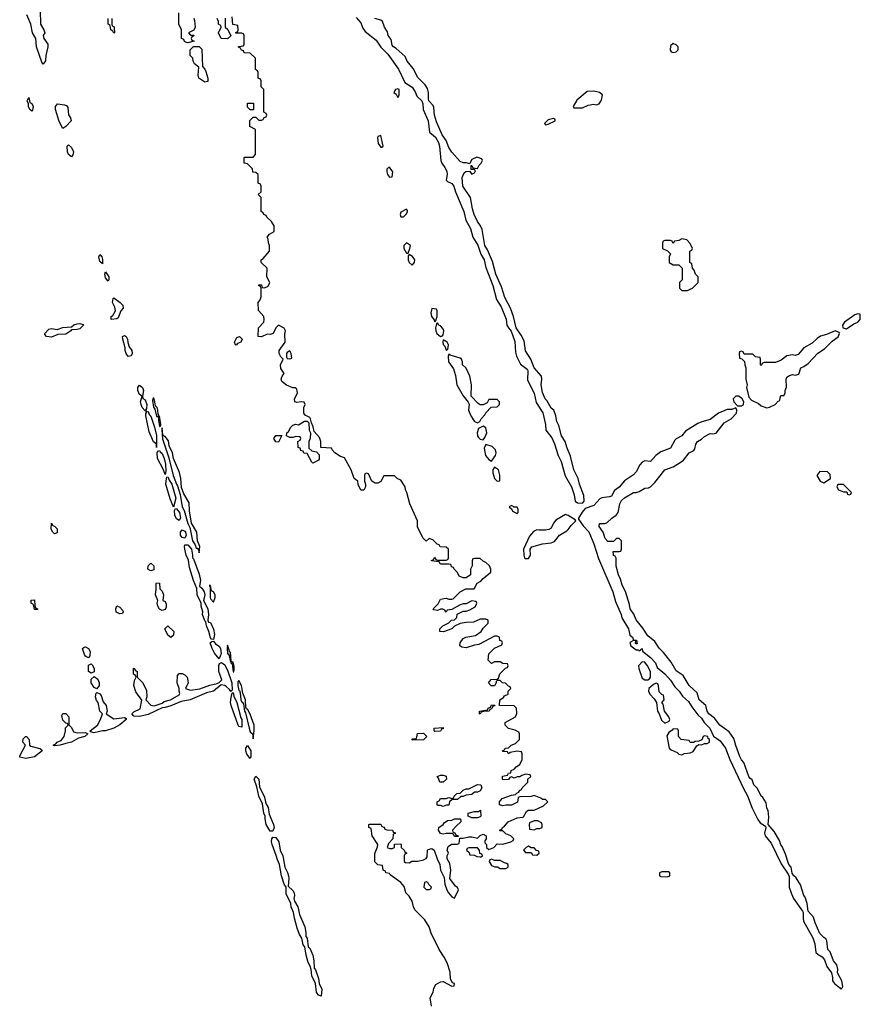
# Model space of a CAD drawing. Header units: inches. Extents: x 2769379 to 2883802, y 684208 to 828654.
# Tile 102 of 256: x 2842646 to 2848568, y 741384 to 748322. Entities that reach past the tile are written whole.
import ezdxf

# ---------------------------------------------------------------- set-up
doc = ezdxf.new("R2010")
doc.units = ezdxf.units.IN
doc.header["$MEASUREMENT"] = 0
doc.layers.add('C8744', color=7, linetype='Continuous')

msp = doc.modelspace()

# ---------------------------------------------------------------- linework, layer by layer
at = {"layer": 'C8744', "color": 2, "elevation": 2}
for points in [[(2842788.8, 748388.8), (2842793, 748290), (2842816.3, 748250), (2842821.6, 748230), (2842810.6, 748210), (2842816.3, 748190), (2842843.1, 748150), (2842843.1, 748130), (2842828.7, 748070), (2842828.5, 748031.5), (2842810, 748009.4), (2842802.2, 748022.2), (2842763.7, 748130), (2842759.1, 748190), (2842735.5, 748230), (2842725.1, 748290), (2842695.9, 748355.9)], [(2843872, 748332), (2843876.9, 748316.9), (2843882, 748270), (2843872.7, 748247.3), (2843834, 748230), (2843850, 748214), (2843872.7, 748212.7), (2843870, 748206), (2843858, 748202), (2843854, 748190), (2843858, 748178), (2843874, 748170), (2843830, 748158), (2843820.4, 748160.4), (2843807.3, 748167.3), (2843802, 748182), (2843786, 748190), (2843786, 748250), (2843766, 748290), (2843766, 748370)], [(2844092.7, 748332.7), (2844094, 748270), (2844112.7, 748252.7), (2844132.7, 748207.3), (2844110, 748186), (2844066, 748190), (2844046, 748230), (2844066, 748270), (2844062, 748282), (2844046, 748290), (2844046, 748310), (2844038, 748330)], [(2845546, 741370), (2845538, 741430), (2845558, 741470), (2845563.1, 741496.9), (2845576.4, 741523.6), (2845610, 741542), (2845630, 741544.7), (2845690, 741512), (2845706, 741514), (2845708, 741530), (2845696, 741536), (2845681.6, 741561.6), (2845678, 741610), (2845656.2, 741676.2), (2845636.2, 741716.2), (2845600.7, 741770), (2845544.6, 741884.6), (2845531, 741931), (2845498.9, 741978.9), (2845429.5, 742050), (2845419.6, 742070), (2845409.6, 742110), (2845390, 742145.2), (2845366, 742170), (2845353.3, 742213.3), (2845330, 742242.7), (2845256.4, 742296.4), (2845250, 742306), (2845226, 742310), (2845222, 742322), (2845206, 742330), (2845202, 742362), (2845170, 742366), (2845148.4, 742388.4), (2845147.3, 742447.3), (2845167.3, 742492.7), (2845168, 742510), (2845128, 742570), (2845122, 742622), (2845106, 742630), (2845106, 742650), (2845110, 742654), (2845190, 742654), (2845198, 742638), (2845212.7, 742632.7), (2845218, 742618), (2845232.7, 742612.7), (2845272, 742612), (2845278, 742598), (2845290, 742594), (2845291.6, 742588.4), (2845278, 742582), (2845274, 742550), (2845243.6, 742516.4), (2845234, 742490), (2845250, 742482), (2845270, 742482), (2845286, 742490), (2845287.3, 742512.7), (2845330, 742514), (2845334, 742510), (2845334, 742490), (2845354, 742470), (2845358, 742458), (2845374, 742450), (2845358, 742442), (2845354, 742430), (2845354, 742390), (2845363.6, 742383.6), (2845390, 742382), (2845408, 742392), (2845450, 742392), (2845490, 742402), (2845508.4, 742411.6), (2845516.4, 742423.6), (2845518, 742470), (2845524, 742476), (2845550, 742481), (2845564.7, 742470), (2845586, 742410), (2845606, 742370), (2845611, 742330), (2845636.9, 742276.9), (2845641, 742230), (2845656, 742190), (2845666, 742170), (2845690, 742142), (2845710, 742132), (2845738, 742190), (2845730, 742206), (2845716.4, 742216.4), (2845675.3, 742270), (2845684, 742330), (2845676.4, 742376.4), (2845658, 742410), (2845658, 742430), (2845666, 742450), (2845658, 742470), (2845664, 742496), (2845688.4, 742511.6), (2845727.3, 742512.7), (2845742, 742518), (2845746, 742554), (2845770, 742554), (2845810, 742564.7), (2845830, 742564.7), (2845870, 742554), (2845890, 742574), (2845910, 742582), (2845931.6, 742571.6), (2845932, 742550), (2845923.6, 742536.4), (2845922, 742522), (2845934, 742510), (2845934, 742490), (2845950, 742474), (2845986, 742490), (2846010, 742514), (2846050, 742512), (2846106, 742530), (2846122, 742538), (2846126, 742550), (2846106, 742570), (2846070, 742586), (2846050, 742606), (2846030, 742606), (2846026, 742610), (2846042, 742618), (2846046, 742630), (2846060.4, 742639.6), (2846086, 742670), (2846150, 742698), (2846190, 742702), (2846195.3, 742704.7), (2846216.4, 742743.6), (2846228.4, 742751.6), (2846270, 742752), (2846336.4, 742783.6), (2846366, 742810), (2846350, 742826), (2846330, 742826), (2846316.4, 742836.4), (2846270, 742855.3), (2846250, 742848), (2846170, 742846), (2846158, 742842), (2846152.7, 742807.3), (2846111.6, 742788.4), (2846070, 742788), (2846050, 742782), (2846026, 742790), (2846026, 742810), (2846044.7, 742835.3), (2846110, 742858), (2846138, 742862), (2846150, 742874), (2846162, 742878), (2846166, 742890), (2846182, 742898), (2846186, 742910), (2846226, 742950), (2846226, 742970), (2846246, 742990), (2846242, 743002), (2846210, 743006), (2846183.6, 742996.4), (2846170, 742986), (2846150, 742986), (2846130, 742978), (2846110, 742986), (2846098, 742982), (2846090, 742968), (2846050, 742966), (2846046, 742970), (2846047.3, 742992.7), (2846082, 742998), (2846088.4, 743011.6), (2846106, 743014), (2846108.9, 743031.1), (2846130, 743042), (2846143.1, 743056.9), (2846170, 743074), (2846186, 743110), (2846186, 743150), (2846182, 743162), (2846150, 743168), (2846102, 743158), (2846090, 743148), (2846082, 743162), (2846050, 743166), (2846046, 743170), (2846062, 743178), (2846066, 743190), (2846090, 743192), (2846109.1, 743210.9), (2846139, 743221), (2846166, 743250), (2846166, 743290), (2846162, 743302), (2846136.4, 743316.4), (2846088.4, 743328.4), (2846066, 743350), (2846066, 743370), (2846138, 743410), (2846147.3, 743432.7), (2846146, 743470), (2846130, 743486), (2846026, 743490), (2846028, 743530), (2846054.6, 743545.4), (2846062, 743558), (2846086, 743570), (2846086, 743590), (2846106, 743610), (2846102, 743622), (2846090, 743626), (2846067.3, 743647.3), (2846046, 743650), (2846030, 743666), (2846010, 743666), (2846002, 743658), (2846002, 743650), (2845990, 743628.7), (2845968.4, 743628.4), (2845948.7, 743648.7), (2845968.4, 743671.6), (2846010, 743674), (2846018, 743682), (2846027.3, 743712.7), (2846067.3, 743752.7), (2846082, 743758), (2846086, 743770), (2846082, 743782), (2846050, 743786), (2846030, 743798), (2845990, 743798), (2845970, 743786), (2845946, 743810), (2845950, 743854), (2845990, 743894), (2846042, 743918), (2846046, 743930), (2846042, 743942), (2846027.3, 743947.3), (2846026, 743970), (2846010, 743978), (2845990, 743978), (2845879.6, 743920.4), (2845850, 743915.3), (2845790, 743895.3), (2845760.4, 743900.4), (2845746, 743910), (2845748.4, 743931.6), (2845770, 743962), (2845788.9, 743971.1), (2845857.2, 743982.8), (2845898, 744010), (2845910, 744034), (2845946, 744070), (2845946, 744090), (2845930, 744098), (2845890, 744098), (2845843.6, 744076.4), (2845790, 744075.3), (2845750, 744068), (2845710, 744048), (2845690, 744028.7), (2845630.9, 744009.1), (2845606, 744010), (2845606, 744030), (2845626, 744050), (2845670, 744072), (2845688.7, 744091.3), (2845710, 744094), (2845726, 744110), (2845727.3, 744132.7), (2845770, 744154), (2845790, 744154), (2845816.4, 744163.6), (2845855.3, 744184.7), (2845866, 744210), (2845862, 744222), (2845830, 744226), (2845790, 744206), (2845770, 744206), (2845743.6, 744196.4), (2845690, 744166), (2845658, 744162), (2845650, 744148), (2845642, 744162), (2845627.3, 744167.3), (2845610, 744168), (2845590, 744159), (2845564, 744164), (2845558, 744170), (2845594, 744206), (2845610, 744238), (2845650, 744246), (2845670, 744238), (2845690, 744238), (2845699, 744241), (2845748, 744290), (2845789.3, 744310.7), (2845848, 744312), (2845869.3, 744350.7), (2845895.5, 744364.5), (2845910, 744384.7), (2845966, 744430), (2845966, 744450), (2845954.6, 744474.6), (2845930, 744498), (2845910, 744506), (2845890, 744526), (2845850, 744526), (2845838, 744522), (2845834, 744510), (2845832.7, 744472.7), (2845822, 744450), (2845822, 744410), (2845790, 744388.7), (2845770, 744388), (2845742, 744402), (2845730, 744426), (2845706, 744450), (2845702, 744462), (2845687.3, 744467.3), (2845682, 744482), (2845670, 744486), (2845610, 744486), (2845602, 744502), (2845548, 744508), (2845548, 744512), (2845562, 744518), (2845570, 744534), (2845578, 744518), (2845590, 744514), (2845650, 744514), (2845662, 744518), (2845666, 744530), (2845666, 744590), (2845650, 744606), (2845607.3, 744607.3), (2845602, 744622), (2845587.3, 744627.3), (2845556.4, 744656.4), (2845530, 744666), (2845510, 744648), (2845486, 744670), (2845448.9, 744748.9), (2845448.7, 744790), (2845394, 744910), (2845374, 744990), (2845364, 745010), (2845362, 745030), (2845330, 745078), (2845306, 745090), (2845287.3, 745107.3), (2845210, 745108), (2845191.1, 745068.9), (2845170, 745055.3), (2845150, 745055.3), (2845126, 745070), (2845102, 745122), (2845090, 745126), (2845078, 745122), (2845074, 745110), (2845074, 745070), (2845082, 745050), (2845082, 745030), (2845070, 745008), (2845050, 745008), (2845030, 745046), (2845028, 745070), (2845002, 745090), (2844982, 745150), (2844934.6, 745234.6), (2844904.7, 745244.7), (2844866, 745270), (2844846, 745290), (2844842, 745302), (2844768.4, 745308.4), (2844768, 745350), (2844759, 745379), (2844720.4, 745420.4), (2844714, 745454), (2844700.4, 745480.4), (2844695.3, 745510), (2844690, 745518), (2844656.4, 745536.4), (2844648, 745550), (2844648.4, 745588.4), (2844658, 745610), (2844650, 745626), (2844630, 745628.7), (2844595.3, 745624.7), (2844585.2, 745630), (2844582.7, 745650), (2844602, 745690), (2844599, 745719), (2844588.9, 745728.9), (2844571.1, 745728.9), (2844526, 745746), (2844493.6, 745773.6), (2844488.7, 745790), (2844494, 745810), (2844508.7, 745830), (2844485.2, 745865.2), (2844484, 745890), (2844502, 745930), (2844486, 745946), (2844474, 745970), (2844473.2, 745990), (2844515.3, 746050), (2844514.6, 746105.4), (2844519, 746130), (2844509.3, 746149.3), (2844470, 746168.7), (2844451.3, 746150), (2844431.3, 746110), (2844410, 746103.7), (2844390, 746105.2), (2844350, 746086.6), (2844326, 746090), (2844328.4, 746151.6), (2844366, 746190), (2844368, 746210), (2844366, 746230), (2844327.3, 746272.7), (2844326, 746330), (2844336.4, 746343.6), (2844346, 746370), (2844346, 746430), (2844342, 746442), (2844328, 746450), (2844330, 746454), (2844350, 746454), (2844354, 746434), (2844370, 746432), (2844395.3, 746444.7), (2844408, 746470), (2844386, 746510), (2844388, 746570), (2844346, 746610), (2844346, 746630), (2844360.4, 746639.6), (2844406, 746690), (2844406, 746730), (2844398, 746750), (2844396.4, 746776.4), (2844388, 746790), (2844406, 746810), (2844438, 746830), (2844438, 746870), (2844420.4, 746900.4), (2844386, 746930), (2844382, 746942), (2844366, 746950), (2844362, 746962), (2844346, 746970), (2844346, 747070), (2844326, 747090), (2844346, 747110), (2844346, 747150), (2844342, 747162), (2844326, 747170), (2844326, 747230), (2844310, 747246), (2844287.3, 747247.3), (2844286, 747270), (2844250, 747306), (2844226, 747310), (2844226, 747350), (2844230, 747354), (2844290, 747354), (2844307.3, 747372.7), (2844307.3, 747547.3), (2844268, 747570), (2844267.3, 747612.7), (2844290, 747634), (2844310, 747634), (2844330, 747614), (2844350, 747614), (2844362, 747618), (2844367.3, 747632.7), (2844382, 747638), (2844386, 747650), (2844382, 747662), (2844366, 747670), (2844366, 747830), (2844346, 747850), (2844346, 747890), (2844342, 747902), (2844326, 747910), (2844326, 747950), (2844322, 747962), (2844306, 747970), (2844306, 748050), (2844270, 748086), (2844227.3, 748087.3), (2844222, 748102), (2844207.3, 748107.3), (2844202, 748122), (2844186, 748130), (2844190, 748134), (2844222, 748138), (2844226, 748150), (2844226, 748210), (2844222, 748222), (2844210, 748226), (2844167.3, 748227.3), (2844167.3, 748232.7), (2844182, 748238), (2844186, 748250), (2844182, 748282), (2844147.3, 748287.3), (2844142, 748342)], [(2845016.7, 748336.7), (2845050, 748299.1), (2845063.4, 748263.4), (2845079.9, 748239.9), (2845158, 748178), (2845189.4, 748129.4), (2845239, 748079), (2845313.4, 747973.4), (2845359.1, 747879.1), (2845410, 747845.7), (2845432.5, 747812.5), (2845443.2, 747783.2), (2845479.3, 747750), (2845487, 747730), (2845487.4, 747690), (2845524.2, 747610), (2845534, 747530), (2845574.2, 747494.2), (2845595.9, 747455.9), (2845602.6, 747430), (2845611.8, 747330), (2845619.3, 747310), (2845641.6, 747281.6), (2845654.6, 747254.6), (2845656.5, 747230), (2845650.4, 747190.4), (2845660.7, 747180.7), (2845690, 747168.8), (2845704.4, 747150), (2845715.6, 747110), (2845774, 746970), (2845788.7, 746910), (2845821.8, 746850), (2845837.7, 746790), (2845874, 746734), (2845894.9, 746670), (2845918, 746630), (2845930, 746574.8), (2845980.2, 746450), (2846004.9, 746350), (2846037.8, 746297.8), (2846072.3, 746212.3), (2846078, 746170), (2846088.4, 746150), (2846108.2, 746128.2), (2846134.6, 746054.6), (2846138.4, 745978.4), (2846144.9, 745950), (2846173.9, 745893.9), (2846219.9, 745859.9), (2846226.4, 745850), (2846222.3, 745782.3), (2846271.4, 745691.4), (2846285.1, 745625.1), (2846332.1, 745552.1), (2846350.2, 745470), (2846353.1, 745430), (2846395, 745375), (2846414.3, 745334.3), (2846439.7, 745250), (2846460.2, 745210), (2846489, 745109), (2846533.1, 745030), (2846553.2, 744973.2), (2846559.5, 744930), (2846576.7, 744916.7), (2846610, 744915.5), (2846622.9, 744930), (2846619.6, 744970), (2846590, 745048.7), (2846580.9, 745090), (2846549.7, 745150), (2846525.8, 745245.8), (2846499.5, 745310), (2846489.6, 745350), (2846463.6, 745390), (2846443.3, 745463.3), (2846429.6, 745490), (2846423.7, 745530), (2846409.4, 745569.4), (2846390, 745584), (2846358.9, 745638.9), (2846347.3, 745650), (2846330, 745695.3), (2846319.5, 745750), (2846323.7, 745790), (2846321.2, 745810), (2846269.2, 745870), (2846247.8, 745930), (2846209.8, 745989.7), (2846198.8, 746058.8), (2846178.9, 746098.9), (2846143, 746150), (2846125.7, 746230), (2846103, 746290), (2846063.3, 746363.3), (2846039.3, 746439.3), (2846001.1, 746530), (2845977, 746617), (2845940.6, 746700.6), (2845923, 746730), (2845904.6, 746844.6), (2845892.3, 746870), (2845870, 746899.3), (2845847.1, 746950), (2845835.6, 746990), (2845822.6, 747070), (2845766.6, 747150), (2845762.9, 747210), (2845776.4, 747243.6), (2845788.4, 747251.6), (2845814, 747254), (2845830, 747234), (2845850, 747242), (2845856.4, 747256.4), (2845850, 747266), (2845826, 747266), (2845826, 747294), (2845830, 747294), (2845838, 747278), (2845870, 747274), (2845883.1, 747296.9), (2845898, 747310), (2845906, 747330), (2845902, 747342), (2845866.4, 747353.6), (2845830, 747338), (2845814, 747306), (2845794, 747314), (2845770, 747314), (2845750, 747322), (2845690, 747389.3), (2845670, 747421.2), (2845649.6, 747470), (2845621.3, 747510), (2845582.9, 747602.9), (2845568.4, 747648.4), (2845564, 747704), (2845557.7, 747717.7), (2845529.2, 747750), (2845524.8, 747764.8), (2845525.1, 747810), (2845517.6, 747837.6), (2845502.5, 747862.5), (2845450, 747915.3), (2845417.5, 747977.5), (2845375.3, 748030), (2845362, 748062), (2845298.9, 748118.9), (2845279, 748130), (2845270, 748142), (2845263.1, 748183.1), (2845242, 748210), (2845236.4, 748236.4), (2845215.3, 748270), (2845202, 748310), (2845190, 748319), (2845148.7, 748330)], [(2843294, 748330), (2843294, 748290), (2843298, 748278), (2843310, 748274), (2843312, 748268), (2843314, 748230), (2843310, 748226), (2843302, 748242), (2843288, 748250), (2843282, 748282), (2843268, 748290), (2843268, 748330)]]:
    msp.add_lwpolyline(points, dxfattribs=at)
at = {"layer": 'C8744', "color": 2}
for points, elevation in [([(2843950, 747882), (2843908.7, 747910), (2843902, 747930), (2843907.3, 747987.3), (2843878, 748010), (2843868, 748030), (2843866, 748050), (2843846, 748070), (2843846, 748110), (2843870, 748134), (2843910, 748134), (2843930, 748114), (2843932.7, 747992.7), (2843950, 747974), (2843956.9, 747956.9), (2843972, 747910), (2843970, 747886)], 2), ([(2847250, 748154), (2847230, 748138), (2847227.3, 748107.3), (2847236, 748096), (2847250, 748091), (2847270, 748096), (2847284, 748110), (2847284, 748130), (2847270, 748144)], 2), ([(2845310, 747835.3), (2845294, 747830), (2845282, 747810), (2845298, 747798), (2845310, 747774), (2845318, 747790), (2845318, 747830)], 2), ([(2846690, 747819.5), (2846643.8, 747816.2), (2846570, 747755.3), (2846544.7, 747710), (2846550, 747702), (2846610, 747701), (2846650, 747718.8), (2846690, 747726), (2846710, 747721), (2846728, 747730), (2846744.1, 747755.9), (2846752.7, 747792.7), (2846730, 747809.2)], 2), ([(2842730, 747678), (2842718, 747690), (2842708, 747710), (2842708, 747730), (2842698, 747750), (2842710, 747774), (2842718, 747738), (2842730, 747732), (2842741, 747710), (2842736, 747684)], 2), ([(2842950, 747555.3), (2842924.1, 747604.1), (2842898.7, 747690), (2842897.4, 747710), (2842911.2, 747728.8), (2842962, 747722), (2842976.5, 747716.5), (2842984.4, 747704.4), (2842990, 747652), (2843004, 747630), (2843007.7, 747610), (2842970, 747569.3)], 2), ([(2844270, 747686), (2844250, 747706), (2844250, 747734), (2844292.7, 747732.7), (2844294, 747690), (2844290, 747686)], 2), ([(2846406, 747626), (2846370, 747615.3), (2846342, 747590), (2846350, 747582), (2846370, 747584.7), (2846418, 747610), (2846418, 747618)], 2), ([(2845190, 747506), (2845170, 747498), (2845166.8, 747490), (2845172, 747450), (2845190, 747424.7), (2845196.4, 747423.6), (2845206, 747430)], 2), ([(2843010, 747355.1), (2842990, 747372), (2842982.8, 747390), (2842979.5, 747430), (2842990, 747440.5), (2843010, 747421.3), (2843024.9, 747390), (2843020.9, 747370)], 2), ([(2845250, 747282), (2845241, 747279), (2845231.6, 747268.4), (2845231.3, 747250), (2845238, 747230), (2845250, 747212), (2845270, 747214), (2845275.3, 747250), (2845256.5, 747276.5)], 2), ([(2845370, 746986), (2845330, 746966), (2845326.8, 746950), (2845330, 746934), (2845350, 746934), (2845370, 746954), (2845378, 746970), (2845378, 746978)], 2), ([(2845370, 746748.7), (2845351.3, 746730), (2845351, 746710), (2845370, 746678), (2845382, 746678), (2845395.3, 746710), (2845398, 746730)], 2), ([(2847310, 746778), (2847290, 746766), (2847258, 746762), (2847250, 746746), (2847242, 746762), (2847230, 746766), (2847190, 746766), (2847178, 746762), (2847174, 746750), (2847174, 746710), (2847210, 746694), (2847231.6, 746671.6), (2847222, 746650), (2847222, 746610), (2847250, 746594), (2847290, 746594), (2847314, 746570), (2847314, 746490), (2847294, 746470), (2847294, 746430), (2847310, 746414), (2847350, 746414), (2847370, 746422), (2847386, 746430), (2847426, 746470), (2847426, 746510), (2847406, 746530), (2847396.4, 746556.4), (2847386, 746570), (2847382, 746602), (2847366, 746610), (2847366, 746690), (2847382, 746698), (2847386, 746710), (2847370, 746746), (2847346, 746770)], 2), ([(2845390, 746668), (2845382, 746658), (2845382.8, 746630), (2845390, 746612), (2845410, 746592), (2845428, 746610), (2845428.7, 746630), (2845412.9, 746652.9)], 2), ([(2843230, 746602), (2843210, 746618), (2843202.4, 746650), (2843210, 746666.8), (2843224, 746650), (2843230, 746632)], 2), ([(2843270, 746479.3), (2843250, 746502), (2843245.1, 746530), (2843250, 746544.7), (2843272.9, 746510), (2843274.6, 746490)], 2), ([(2843290, 746209.7), (2843289.6, 746230), (2843301.3, 746238.7), (2843319.8, 746270), (2843316.2, 746296.2), (2843300.4, 746330), (2843303.5, 746356.5), (2843310, 746362), (2843353.4, 746330), (2843372.7, 746310), (2843374.9, 746290), (2843359, 746270), (2843339.6, 746220.4), (2843330, 746214)], 2), ([(2845550, 746286), (2845542.8, 746257.2), (2845546.8, 746230), (2845566, 746206), (2845570, 746194), (2845578, 746202), (2845588, 746230), (2845586, 746270), (2845582, 746282)], 2), ([(2845590, 746186), (2845582, 746178), (2845574.8, 746150), (2845576.3, 746130), (2845584, 746110), (2845610, 746090.8), (2845624.7, 746095.3), (2845630, 746102), (2845633.2, 746130), (2845626.3, 746146.3), (2845610, 746164), (2845598, 746170)], 2), ([(2848550, 746249), (2848530, 746242.7), (2848456, 746190), (2848442.8, 746170), (2848444.7, 746150), (2848470, 746144), (2848521.7, 746178.3), (2848550, 746190.8), (2848566, 746210), (2848568, 746248)], 2), ([(2842870, 746085.1), (2842835.3, 746090), (2842823.7, 746103.7), (2842823.7, 746110), (2842850, 746140.7), (2842870, 746145.5), (2842910, 746138.4), (2842950, 746153.1), (2843010, 746158), (2843027.7, 746172.3), (2843050, 746178.9), (2843070, 746181.3), (2843093.4, 746173.4), (2843094, 746170), (2843070, 746144.2), (2843050, 746138.7), (2843010, 746137.2), (2843006, 746130), (2842970, 746106.4), (2842915.1, 746104.9)], 2), ([(2848390, 746129.3), (2848330, 746104.5), (2848287.2, 746092.8), (2848263.7, 746076.3), (2848230, 746042.7), (2848171, 746010), (2848130, 745962), (2848110, 745955.3), (2848090, 745959.3), (2848050, 745952.7), (2848010, 745922.7), (2847970, 745906.6), (2847890, 745906), (2847878, 745902), (2847870, 745886), (2847866, 745890), (2847866, 745930), (2847862, 745942), (2847830, 745946), (2847810, 745966), (2847750, 745966), (2847742, 745982), (2847730, 745986), (2847718, 745982), (2847714, 745970), (2847718, 745938), (2847732.7, 745932.7), (2847752.7, 745912.7), (2847754, 745890), (2847762, 745870), (2847761, 745790), (2847770.8, 745750), (2847766, 745730), (2847782, 745662), (2847801.4, 745641.4), (2847850, 745617.3), (2847870, 745600.7), (2847910, 745586.8), (2847929.1, 745590.9), (2847968.4, 745611.6), (2847990, 745634), (2848002, 745638), (2848006, 745670), (2848010, 745674), (2848030, 745674), (2848038, 745690), (2848038, 745710), (2848048.4, 745731.6), (2848045.2, 745790), (2848050, 745802), (2848070, 745816), (2848090, 745821), (2848110, 745818), (2848135.3, 745824.7), (2848148.7, 745870), (2848170, 745878.8), (2848199.6, 745900.4), (2848268, 745972), (2848316.9, 746003.1), (2848370, 746056.3), (2848413.1, 746086.9), (2848421.2, 746110), (2848418, 746118)], 2), ([(2843410, 745949), (2843395.6, 745970), (2843389.3, 745990), (2843389.3, 746010), (2843372, 746070), (2843369.6, 746090.4), (2843383.9, 746096.1), (2843394.9, 746090), (2843406, 746070), (2843406.8, 746046.8), (2843416.3, 746016.3), (2843434.9, 745990), (2843437.3, 745970), (2843430, 745952.3)], 2), ([(2844170, 746029.4), (2844166, 746030), (2844158, 746050), (2844176.4, 746083.6), (2844194, 746090), (2844212, 746070), (2844204.7, 746050), (2844180.7, 746039.3)], 2), ([(2845630, 746066), (2845626, 746050), (2845630, 746034), (2845642, 746022), (2845650, 745994), (2845662, 745998), (2845666, 746030), (2845658, 746050)], 2), ([(2844550, 745988), (2844530, 745978), (2844524.7, 745970), (2844524.7, 745944.7), (2844530, 745934), (2844550, 745932), (2844562, 745938), (2844559, 745970)], 2), ([(2845670, 745966), (2845664.7, 745950), (2845667.7, 745910), (2845702.8, 745862.8), (2845715.9, 745815.9), (2845724.4, 745750), (2845770, 745671.3), (2845806, 745626), (2845812, 745612), (2845807.7, 745570), (2845824, 745530), (2845850, 745491.3), (2845870, 745482), (2845888.4, 745491.6), (2845898, 745510), (2845923.1, 745536.9), (2845929, 745551), (2845967.3, 745592.7), (2846010, 745594), (2846026, 745610), (2846026, 745630), (2846010, 745646), (2845950, 745646), (2845938, 745622), (2845911.6, 745608.4), (2845888.9, 745608.9), (2845876.4, 745616.4), (2845826, 745670), (2845829.2, 745750), (2845817.2, 745810), (2845790, 745866), (2845766, 745890), (2845766, 745910), (2845758, 745930), (2845750, 745938), (2845678, 745958)], 2), ([(2843538, 745562), (2843530, 745566), (2843509.6, 745589.6), (2843500.7, 745610), (2843497, 745630), (2843508, 745670), (2843490, 745682), (2843476.9, 745710), (2843477, 745730), (2843490, 745747.3), (2843511.3, 745730), (2843517.6, 745710), (2843510.4, 745670), (2843513, 745653), (2843530, 745643.8), (2843541.7, 745610), (2843538.8, 745581.2), (2843532, 745570)], 2), ([(2843590, 745654), (2843586, 745654), (2843582, 745638), (2843588.8, 745591.2), (2843597.5, 745577.5), (2843610, 745527.3), (2843615.3, 745524.7), (2843627.3, 745532.7), (2843621.5, 745541.5), (2843619.6, 745570), (2843613, 745590), (2843601.5, 745601.5), (2843597.6, 745630)], 6), ([(2847710, 745668.7), (2847690, 745668.7), (2847671.3, 745650), (2847678, 745630), (2847702, 745602), (2847730, 745602), (2847746, 745610), (2847748, 745630), (2847735.3, 745650), (2847721.2, 745661.2)], 2), ([(2843610, 745308), (2843608.7, 745330), (2843587.6, 745347.6), (2843557.4, 745417.4), (2843534.5, 745530), (2843533.6, 745546.4), (2843540.2, 745559.8), (2843550, 745561), (2843558.9, 745538.9), (2843570, 745527.7), (2843596.5, 745450), (2843608.4, 745391.6)], 2), ([(2847690, 745586), (2847663.6, 745576.4), (2847630, 745575.3), (2847570, 745549), (2847510, 745505.2), (2847450.7, 745489.3), (2847423.5, 745476.5), (2847336.8, 745423.2), (2847310.4, 745389.6), (2847270.6, 745369.4), (2847260.7, 745359.3), (2847230, 745302), (2847162, 745278), (2847128.1, 745251.9), (2847090, 745209.2), (2847050, 745213.2), (2847030, 745205.2), (2847014.6, 745185.4), (2846990, 745135.3), (2846970, 745115.3), (2846906.6, 745073.4), (2846870, 745028.7), (2846835.3, 745004.7), (2846814.8, 744965.2), (2846801, 744959), (2846746.8, 744953.2), (2846734, 744946), (2846690, 744899.3), (2846630, 744877.2), (2846607.7, 744852.3), (2846582.8, 744810), (2846582.8, 744802.8), (2846616.4, 744756.4), (2846654.3, 744714.3), (2846690, 744628.2), (2846724.4, 744524.4), (2846823.5, 744290), (2846843.4, 744223.3), (2846883.5, 744130), (2846887, 744107), (2846935.2, 744030), (2846944.9, 743984.9), (2846962.8, 743970), (2846970.6, 743950.6), (2846990.5, 743949.5), (2846994.8, 743925.2), (2846990, 743924), (2846984, 743930), (2846986, 743946), (2846970, 743948.7), (2846945.4, 743934.6), (2846951, 743910), (2846990, 743882), (2847002, 743882), (2847010, 743874), (2847030, 743890.8), (2847033.4, 743873.4), (2847090, 743828), (2847124.4, 743790), (2847137.5, 743757.5), (2847190, 743713.7), (2847230, 743668.7), (2847261.2, 743621.2), (2847290.9, 743590.9), (2847314.5, 743554.5), (2847358.4, 743518.4), (2847380.8, 743480.8), (2847424, 743424), (2847450, 743400.5), (2847468.7, 743368.7), (2847508.5, 743330), (2847533.7, 743273.7), (2847580.3, 743240.3), (2847617.7, 743190), (2847648.2, 743110), (2847744.7, 742904.7), (2847774.1, 742854.1), (2847806.3, 742766.3), (2847846.6, 742686.6), (2847863.4, 742663.4), (2847899.9, 742639.9), (2847903, 742630), (2847893.6, 742590), (2847898.2, 742570), (2847939.3, 742519.3), (2848010, 742374), (2848059.9, 742299.9), (2848065.7, 742285.7), (2848067.5, 742210), (2848082.6, 742162.5), (2848097.7, 742130), (2848160.5, 742040.5), (2848164.9, 742030), (2848164.4, 741990), (2848168.8, 741970), (2848233.5, 741853.5), (2848246.5, 741810), (2848254.9, 741750), (2848270, 741734.9), (2848299, 741719), (2848316.3, 741696.3), (2848332, 741650), (2848365.1, 741605.1), (2848373.2, 741573.2), (2848372.7, 741550), (2848385.5, 741530), (2848422.5, 741502.5), (2848430, 741491.3), (2848440.4, 741499.6), (2848444, 741510), (2848438, 741550), (2848406.6, 741606.6), (2848409.4, 741630.6), (2848402.5, 741662.5), (2848379.5, 741690), (2848354.8, 741754.8), (2848339, 741770), (2848331.6, 741831.6), (2848325.6, 741845.6), (2848310, 741854), (2848283.1, 741883.1), (2848250, 741959), (2848238, 741998), (2848200.9, 742040.9), (2848194.5, 742094.5), (2848178.7, 742138.7), (2848169.8, 742149.8), (2848145.8, 742225.8), (2848115.9, 742275.9), (2848099, 742290), (2848089.1, 742309.1), (2848081.2, 742350), (2848065.2, 742370), (2848041.5, 742441.5), (2848017, 742497), (2848008.1, 742508.1), (2847998, 742538), (2847960.8, 742600.8), (2847919, 742650), (2847923.1, 742703.1), (2847918, 742750), (2847910, 742766), (2847904, 742804), (2847882, 742842), (2847869, 742850), (2847844, 742904), (2847818, 742930), (2847805.2, 742965.2), (2847790, 742977.2), (2847783.6, 742990), (2847747.7, 743087.7), (2847730, 743106), (2847719.3, 743130), (2847690, 743208.7), (2847678, 743258), (2847643.7, 743303.7), (2847577.2, 743350), (2847540.1, 743400.1), (2847500.9, 743430), (2847489.6, 743450), (2847479, 743490), (2847433.2, 743530), (2847419.1, 743579.1), (2847361.2, 743630), (2847320.2, 743700.2), (2847270, 743734), (2847235.5, 743795.5), (2847182.5, 743862.5), (2847150, 743893.2), (2847121.3, 743941.3), (2847070, 743979.6), (2847034.9, 744034.9), (2846990, 744093.2), (2846972.8, 744132.8), (2846946, 744170), (2846940.9, 744200.9), (2846912.7, 744292.7), (2846890, 744338), (2846878.9, 744378.9), (2846863.7, 744410), (2846849, 744471), (2846847.3, 744527.3), (2846842, 744542), (2846830, 744546), (2846828.4, 744551.6), (2846826, 744574), (2846870, 744574), (2846882, 744578), (2846886, 744590), (2846886, 744650), (2846870, 744666), (2846850, 744666), (2846830, 744646), (2846790, 744646), (2846770, 744666), (2846755.3, 744710), (2846729.3, 744750.7), (2846730, 744771.3), (2846768.9, 744771.1), (2846783.1, 744776.9), (2846818, 744810), (2846849.1, 744830.9), (2846862, 744850), (2846874, 744910), (2846886.3, 744933.7), (2846906.3, 744953.7), (2846970, 744991), (2846990, 744991.3), (2847010, 744998), (2847050, 745022), (2847076.4, 745023.6), (2847090, 745031.3), (2847120.2, 745059.8), (2847190, 745151), (2847250, 745171), (2847299.3, 745200.7), (2847321.2, 745218.8), (2847362, 745270), (2847394.6, 745285.4), (2847402, 745298), (2847408.7, 745330), (2847422, 745350), (2847450, 745366), (2847470, 745386), (2847510, 745406), (2847530, 745402.8), (2847552, 745408), (2847610, 745481), (2847658, 745510), (2847695.3, 745550), (2847698, 745570)], 2), ([(2843630, 745528), (2843622.8, 745517.2), (2843622.5, 745497.5), (2843630, 745454.8), (2843639.5, 745460.5), (2843640.9, 745470)], 6), ([(2844710, 745198), (2844703.1, 745203.1), (2844670, 745266), (2844647.3, 745267.3), (2844642, 745282), (2844627.3, 745287.3), (2844622, 745302), (2844607.3, 745307.3), (2844606, 745350), (2844622, 745358), (2844626, 745370), (2844622, 745382), (2844590, 745386), (2844570, 745378), (2844550, 745378), (2844526, 745390), (2844528, 745410), (2844540.4, 745419.6), (2844555.3, 745450), (2844570, 745464.7), (2844590, 745470.8), (2844610, 745466.8), (2844652.7, 745492.7), (2844670, 745494), (2844682, 745482), (2844684.7, 745430), (2844694, 745410), (2844691.3, 745370), (2844682, 745350), (2844682, 745302), (2844704.7, 745284.7), (2844736, 745276), (2844755.3, 745255.3), (2844754.4, 745225.6), (2844750, 745218), (2844730, 745206)], 2), ([(2843650, 745446), (2843647.1, 745432.9), (2843651, 745369), (2843695.8, 745235.8), (2843726.8, 745110), (2843750, 745048), (2843757.8, 745037.8), (2843776, 744976), (2843789.3, 744890), (2843804.3, 744864.3), (2843830, 744771.3), (2843844.4, 744744.4), (2843863.6, 744650), (2843881.7, 744621.7), (2843890, 744599.1), (2843897.1, 744597.1), (2843905.8, 744585.8), (2843910, 744564.7), (2843914.7, 744610), (2843898.7, 744650), (2843894.7, 744710), (2843855.3, 744775.3), (2843842, 744862), (2843838.7, 744918.7), (2843802, 744982), (2843784.7, 745024.7), (2843781, 745090), (2843771.8, 745131.8), (2843729.7, 745229.7), (2843721.1, 745270), (2843699.4, 745319.4), (2843693.3, 745353.3), (2843670, 745386), (2843664.7, 745384.7), (2843653.6, 745393.6)], 6), ([(2845910, 745458), (2845878, 745442), (2845868, 745412), (2845870.7, 745390), (2845878.8, 745378.8), (2845890, 745366.8), (2845910, 745362), (2845922.7, 745377.3), (2845937.2, 745410), (2845930, 745446)], 2), ([(2844470, 745346), (2844450, 745348), (2844435.3, 745370), (2844450, 745391.3), (2844491.6, 745391.6)], 2), ([(2843670, 745118), (2843655.5, 745155.5), (2843615.8, 745230), (2843615.1, 745270), (2843619, 745281), (2843630, 745287.3), (2843635.9, 745275.9), (2843650, 745264.4), (2843663.9, 745230), (2843672.8, 745190), (2843675.8, 745144.2)], 2), ([(2845930, 745328), (2845916.9, 745303.1), (2845928.2, 745250), (2845950, 745222.8), (2845970, 745211.3), (2845999, 745250), (2846002, 745270), (2845998, 745290), (2845973.6, 745313.6)], 2), ([(2845990, 745168), (2845978, 745150), (2845978.8, 745130), (2845991.3, 745090), (2846010, 745071.3), (2846027.3, 745072.7), (2846028.4, 745111.6), (2846018, 745150)], 2), ([(2843730, 744886), (2843704.9, 744944.9), (2843674.3, 745050), (2843679, 745090), (2843682, 745098), (2843690, 745101), (2843697.7, 745077.7), (2843718.4, 745050), (2843744.6, 744950)], 2), ([(2848282, 745138), (2848262, 745110), (2848286, 745070), (2848310, 745058), (2848358, 745090), (2848356.4, 745116.4), (2848336.4, 745136.4)], 2), ([(2848450, 745046), (2848410, 745046), (2848402, 745030), (2848414, 745010), (2848450, 744994), (2848474, 744994), (2848478, 744978), (2848490, 744974), (2848502, 744978), (2848506, 744990)], 2), ([(2843770, 744792.7), (2843750, 744804), (2843738.4, 744830), (2843735.3, 744864.7), (2843743.1, 744876.9), (2843750, 744876), (2843772.2, 744850), (2843778, 744810)], 2), ([(2846110, 744898), (2846094, 744890), (2846114, 744874), (2846118, 744858), (2846150, 744842), (2846158, 744850), (2846158, 744870), (2846150, 744886), (2846126, 744886), (2846126, 744890)], 2), ([(2846490, 744835.3), (2846423.5, 744796.5), (2846406, 744774), (2846390, 744738), (2846374, 744730), (2846350, 744726), (2846304, 744724), (2846290, 744728), (2846265.4, 744714.6), (2846236.9, 744683.1), (2846196, 744590), (2846196.3, 744550), (2846202.8, 744530), (2846210, 744524.9), (2846230, 744525.5), (2846245.1, 744550), (2846242, 744590), (2846252.9, 744607.1), (2846330, 744628.9), (2846390, 744635.8), (2846414, 744646), (2846449.7, 744690.3), (2846500.1, 744719.9), (2846509.7, 744730), (2846530, 744758), (2846564, 744790), (2846558, 744798), (2846510, 744829.2)], 2), ([(2842890, 744698), (2842878, 744710), (2842868.4, 744731.6), (2842870, 744774), (2842878, 744758), (2842890, 744754), (2842910, 744734), (2842910, 744706)], 2), ([(2843810, 744669), (2843790, 744672.7), (2843778.4, 744690), (2843778.4, 744710), (2843790, 744727.3), (2843810, 744717.6), (2843814.7, 744710), (2843817.7, 744690)], 2), ([(2844010, 743955.3), (2843998, 743958), (2843990, 743966), (2843979, 744010), (2843962, 744050), (2843958, 744078), (2843950, 744086), (2843934, 744130), (2843935.3, 744150), (2843924, 744190), (2843924, 744210), (2843895.1, 744270), (2843894, 744314), (2843869.5, 744369.5), (2843841.6, 744461.6), (2843834.5, 744514.5), (2843818.4, 744550), (2843809.3, 744590), (2843806, 744610), (2843810, 744622), (2843830, 744621.6), (2843855.2, 744590), (2843864.2, 744550), (2843863, 744530), (2843870, 744522), (2843910, 744414), (2843918.5, 744370), (2843913.4, 744330), (2843930, 744317.1), (2843944.6, 744290), (2843950.2, 744270), (2843941, 744230), (2843970.3, 744170), (2843975.8, 744130), (2843970.7, 744090), (2843976, 744076), (2843990, 744073.4), (2844011.9, 744028.1), (2844018.4, 743990)], 2), ([(2843570, 744438), (2843548.7, 744450), (2843550, 744474), (2843568.4, 744491.6), (2843590, 744474), (2843590, 744446)], 2), ([(2843650, 744158), (2843630, 744168.7), (2843619, 744190), (2843614, 744210), (2843618, 744230), (2843602, 744270), (2843608, 744310), (2843606, 744350), (2843610, 744354), (2843631, 744351), (2843632.7, 744312.7), (2843650, 744294), (2843658, 744270), (2843654, 744230), (2843670, 744222), (2843676.9, 744203.1), (2843676.9, 744183.1), (2843670, 744166)], 2), ([(2843982, 744338), (2843982, 744330), (2843986.8, 744326.8), (2843987.2, 744250), (2843990, 744240.7), (2844010, 744218.8), (2844022.4, 744250), (2844023.6, 744270), (2844010, 744289.4), (2843998, 744298), (2843990, 744335.3)], 6), ([(2842750, 744166), (2842742, 744202), (2842726, 744210), (2842727.3, 744232.7), (2842750, 744234), (2842752.7, 744192.7), (2842758, 744178), (2842772, 744170), (2842770, 744166)], 2), ([(2843350, 744135.3), (2843326.3, 744146.3), (2843322, 744170), (2843328.9, 744191.1), (2843350, 744182), (2843370, 744162), (2843374.8, 744150), (2843370, 744138)], 2), ([(2843710, 743968), (2843690, 743986), (2843668.7, 744030), (2843690, 744052), (2843731.3, 744010), (2843730, 743986)], 2), ([(2843130, 743826), (2843110, 743838), (2843102, 743850), (2843089, 743890), (2843100.4, 743899.6), (2843110, 743902), (2843130, 743892), (2843142, 743870), (2843139.6, 743840.4)], 2), ([(2844050, 743818), (2844018, 743858), (2844002, 743890), (2843988.7, 743930), (2844000.4, 743939.6), (2844010, 743942), (2844024.5, 743924.5), (2844050, 743908.2), (2844060.2, 743890), (2844064.4, 743855.6)], 2), ([(2844110, 743914), (2844106.6, 743893.4), (2844110, 743854), (2844114, 743854), (2844122, 743842), (2844130, 743794), (2844136.4, 743803.6), (2844130, 743866), (2844126, 743866)], 6), ([(2843150, 743718), (2843130, 743728), (2843130, 743774), (2843150, 743782), (2843156.9, 743776.9), (2843171.3, 743750), (2843170, 743726)], 2), ([(2844132.7, 743587.3), (2844123.3, 743603.3), (2844102, 743622), (2844090, 743629.6), (2844066, 743634), (2844010, 743589.7), (2843961.7, 743578.3), (2843846, 743530), (2843783.4, 743516.6), (2843710, 743486), (2843670, 743474.5), (2843650, 743474), (2843550, 743426.9), (2843490, 743412.3), (2843450, 743415.3), (2843435.3, 743430), (2843450, 743444.7), (2843494.2, 743465.8), (2843506, 743526), (2843464.7, 743584.7), (2843448.7, 743630), (2843455.3, 743664.7), (2843466, 743690), (2843462, 743702), (2843448, 743710), (2843448.4, 743751.6), (2843454, 743750), (2843458, 743738), (2843474, 743730), (2843474, 743690), (2843510, 743652), (2843538, 743598), (2843542, 743550), (2843534, 743530), (2843570, 743492), (2843592.7, 743487.3), (2843650, 743506), (2843663.3, 743516.7), (2843708, 743530), (2843770, 743564.7), (2843774.6, 743574.6), (2843768.7, 743590), (2843768.7, 743610), (2843754, 743650), (2843758, 743702), (2843770, 743714), (2843790, 743714), (2843810, 743704.7), (2843824.7, 743690), (2843832, 743650), (2843814, 743610), (2843850, 743598), (2843913.8, 743606.2), (2843986.3, 743633.7), (2844036.5, 743643.5), (2844050, 743651.3), (2844068.7, 743670), (2844048.7, 743728.7), (2844048.9, 743771.1), (2844054, 743786), (2844068.4, 743791.6), (2844090, 743774.9), (2844112, 743732), (2844139.7, 743650), (2844143.6, 743596.4)], 2), ([(2844143.6, 743796.4), (2844134, 743790), (2844143.6, 743783.6), (2844150, 743726.8), (2844153.6, 743726.4), (2844157.5, 743742.5), (2844155.9, 743764.1), (2844150, 743794)], 6), ([(2847030, 743798), (2847006, 743770), (2847006.8, 743750), (2847030, 743682), (2847050, 743671), (2847070, 743671), (2847083.1, 743676.9), (2847089, 743690), (2847088.7, 743728.7), (2847068.9, 743768.9), (2847050, 743795.3)], 2), ([(2843190, 743606), (2843170, 743615.3), (2843149.2, 743650), (2843150, 743674), (2843170, 743694), (2843195.3, 743675.3), (2843204.7, 743650), (2843204.7, 743630)], 2), ([(2844190, 743665.2), (2844182.8, 743657.2), (2844182.4, 743630), (2844190, 743594.8), (2844194.4, 743594.4), (2844199.5, 743579.5), (2844204.7, 743530), (2844210, 743513.4), (2844213, 743513), (2844221.4, 743501.4), (2844229.2, 743450), (2844237.4, 743437.4), (2844262.4, 743330), (2844270, 743304.9), (2844284.9, 743290), (2844290, 743254), (2844298, 743310), (2844296.9, 743350), (2844270, 743429.3), (2844250, 743462.7), (2844243.7, 743463.7), (2844238, 743478), (2844235.8, 743530), (2844217.4, 743577.4), (2844209.4, 743630)], 6), ([(2847130, 743646), (2847110, 743638), (2847078, 743610), (2847074.8, 743590), (2847086, 743570), (2847116.8, 743536.8), (2847131.1, 743511.1), (2847138, 743450), (2847152, 743430), (2847166.4, 743386.4), (2847190, 743366), (2847222, 743378), (2847226, 743390), (2847218, 743410), (2847189, 743449), (2847178, 743498), (2847168.7, 743510), (2847186, 743530), (2847182, 743562), (2847170, 743566), (2847150, 743586), (2847147.3, 743627.3), (2847142, 743642)], 2), ([(2843310, 743396), (2843384.7, 743404.7), (2843396.9, 743396.9), (2843396, 743390), (2843350, 743352.3), (2843310, 743329.6), (2843250, 743311.3), (2843228.5, 743311.5), (2843210, 743305.6), (2843170, 743298), (2843144, 743304), (2843142, 743310), (2843193.2, 743350), (2843215.3, 743390), (2843228, 743430), (2843209.3, 743449.3), (2843198, 743510), (2843185.6, 743525.6), (2843179, 743550), (2843184, 743576), (2843190, 743582), (2843210, 743572), (2843219.8, 743559.8), (2843234.8, 743514.8), (2843256, 743490), (2843262, 743450), (2843254, 743430)], 2), ([(2844210, 743338), (2844190, 743342), (2844185.2, 743350), (2844136.2, 743490), (2844131.8, 743510), (2844134.8, 743545.2), (2844143.1, 743576.9), (2844150, 743582), (2844154.9, 743554.9), (2844175.2, 743510), (2844203, 743403), (2844211.1, 743390)], 2), ([(2845890, 743428.7), (2845886, 743430), (2845886, 743450), (2845942, 743458), (2845946, 743470), (2845962, 743478), (2845970, 743494), (2845992.7, 743492.7), (2845990, 743486), (2845978, 743482), (2845970, 743466), (2845958, 743462), (2845954, 743450), (2845912.7, 743447.3), (2845898, 743442)], 2), ([(2843050, 743296), (2843110, 743298.8), (2843124.7, 743290), (2843104.7, 743270), (2843060.5, 743259.5), (2843011, 743230), (2842970, 743222.9), (2842930, 743209.4), (2842890, 743205.2), (2842882, 743210), (2842900.4, 743219.6), (2842909.4, 743230.6), (2842937, 743243), (2842959.3, 743270), (2842968.7, 743310), (2842968.9, 743331.1), (2842986, 743350), (2842982, 743362), (2842970, 743366), (2842950, 743386), (2842942, 743418), (2842950, 743434), (2842970, 743434), (2842991.3, 743410), (2842992.7, 743352.7), (2843010, 743334), (2843024.9, 743304.9)], 2), ([(2842690, 743115.1), (2842645.6, 743125.6), (2842645.6, 743134.4), (2842686, 743210), (2842668.7, 743230), (2842670, 743254), (2842686, 743270), (2842694, 743270), (2842712, 743250), (2842714, 743210), (2842723.6, 743203.6), (2842787.1, 743187.1), (2842799.8, 743179.8), (2842804.7, 743170), (2842750, 743127.6)], 2), ([(2845410, 743246), (2845408, 743250), (2845410, 743254), (2845442, 743258), (2845448.4, 743291.6), (2845490, 743294), (2845514, 743270), (2845490, 743248)], 2), ([(2845570, 743306), (2845566, 743310), (2845566, 743330), (2845630, 743334), (2845630, 743326), (2845618, 743322), (2845610, 743308.7)], 2), ([(2847250, 743326), (2847243.6, 743316.4), (2847219.8, 743300.2), (2847204.9, 743275.1), (2847221, 743190), (2847236.3, 743176.3), (2847277.5, 743157.5), (2847290, 743146), (2847310, 743141), (2847330, 743151.3), (2847370, 743156), (2847390, 743164.7), (2847415.3, 743204.7), (2847430, 743214), (2847450, 743212), (2847470, 743222), (2847490, 743222), (2847506, 743230), (2847506, 743250), (2847496.4, 743256.4), (2847494, 743270), (2847470, 743275.3), (2847462, 743270), (2847452, 743248), (2847430, 743238), (2847403.6, 743236.4), (2847392, 743228), (2847368.9, 743228.9), (2847362, 743242), (2847306, 743250), (2847286, 743270), (2847286, 743310), (2847282, 743322)], 2), ([(2844270, 743115.3), (2844245.8, 743145.8), (2844238.4, 743170), (2844238, 743190), (2844250, 743206.8), (2844274.7, 743170), (2844274.9, 743130)], 2), ([(2844410, 742604), (2844382.7, 742650), (2844375.1, 742690), (2844376, 742710), (2844366, 742730), (2844355.5, 742795.5), (2844329.3, 742850), (2844317.2, 742917.2), (2844297, 742970), (2844310, 742992), (2844331.3, 742970), (2844335.5, 742915.5), (2844370, 742844.7), (2844378.8, 742798.8), (2844395.8, 742770), (2844403.1, 742723.1), (2844434.4, 742650), (2844437.3, 742630), (2844430, 742604)], 2), ([(2845630, 742948.7), (2845606, 742950), (2845596.4, 742976.4), (2845586, 742990), (2845610, 742998), (2845630, 742998), (2845651.3, 742991.3), (2845652, 742970)], 2), ([(2845630, 742778), (2845610, 742786), (2845590, 742786), (2845586, 742790), (2845586, 742810), (2845602, 742818), (2845610, 742834), (2845650, 742834), (2845670, 742842), (2845690, 742834), (2845702, 742838), (2845706, 742850), (2845726, 742870), (2845750, 742872), (2845770, 742892), (2845790, 742902), (2845810, 742902), (2845870, 742932), (2845894, 742930), (2845902, 742910), (2845890, 742888), (2845870, 742878), (2845850, 742878), (2845830, 742862), (2845790, 742858), (2845770, 742848), (2845752.7, 742847.3), (2845730, 742828), (2845692.7, 742827.3), (2845674, 742810), (2845670, 742788), (2845652.7, 742787.3)], 2), ([(2845830, 742698), (2845806, 742710), (2845806, 742730), (2845850, 742742), (2845878, 742742), (2845891.6, 742751.6), (2845894, 742710), (2845890, 742706), (2845870, 742698)], 2), ([(2845710, 742566), (2845702, 742582), (2845687.3, 742587.3), (2845650, 742588), (2845630, 742582), (2845610, 742588.7), (2845595.3, 742610), (2845598, 742630), (2845628, 742650), (2845636.4, 742663.6), (2845660.4, 742679.6), (2845690, 742682), (2845710, 742692), (2845751.6, 742691.6), (2845754, 742670), (2845719.6, 742640.4), (2845694, 742610), (2845698, 742598), (2845710, 742594), (2845718, 742578), (2845734, 742570), (2845734, 742566), (2845730, 742566)], 2), ([(2846270, 742678), (2846238, 742662), (2846234, 742650), (2846238, 742618), (2846270, 742614), (2846290, 742622), (2846310, 742622), (2846326, 742630), (2846326, 742650), (2846322, 742662), (2846296.4, 742676.4)], 2), ([(2844770, 741442), (2844750, 741448.7), (2844737.2, 741470), (2844729, 741530), (2844704.1, 741584.1), (2844699, 741630), (2844692.9, 741652.9), (2844678.6, 741678.6), (2844663.7, 741730), (2844654, 741790), (2844643.3, 741803.3), (2844632.7, 741850), (2844615.9, 741875.9), (2844600.7, 741920.7), (2844581.2, 741990), (2844575.1, 742030), (2844558, 742070), (2844555.1, 742095.1), (2844523.2, 742163.2), (2844522, 742210), (2844508.7, 742230), (2844489, 742290), (2844477.2, 742370), (2844461, 742401), (2844453.4, 742433.4), (2844423.7, 742510), (2844419.5, 742530), (2844422.7, 742550), (2844430, 742561), (2844450, 742558.4), (2844471.1, 742530), (2844481.3, 742470), (2844500.2, 742430), (2844513.4, 742350), (2844533.4, 742313.4), (2844540.2, 742290), (2844542.6, 742270), (2844536.9, 742216.9), (2844570, 742186), (2844579, 742170), (2844581.7, 742150), (2844577.6, 742130), (2844582, 742110), (2844604.9, 742070), (2844617.4, 742017.4), (2844653.4, 741930), (2844662.3, 741890), (2844662.6, 741862.6), (2844670.2, 741850), (2844679.1, 741790), (2844690, 741779.1), (2844711.3, 741730), (2844718.3, 741690), (2844719.8, 741639.8), (2844730, 741626), (2844750, 741564.7), (2844754.9, 741530), (2844774.3, 741490)], 2), ([(2845870, 742486), (2845810, 742486), (2845798, 742482), (2845794, 742470), (2845812.7, 742452.7), (2845818, 742438), (2845850, 742434), (2845865.4, 742425.4), (2845890, 742422), (2845898, 742422), (2845906, 742430), (2845902, 742442), (2845887.3, 742447.3), (2845886, 742470)], 2), ([(2846230, 742498), (2846214, 742490), (2846194, 742470), (2846210, 742454), (2846250, 742454), (2846258, 742438), (2846290, 742434), (2846306, 742450), (2846302, 742462), (2846287.3, 742467.3), (2846270, 742486), (2846250, 742486)], 2), ([(2845970, 742406), (2845958, 742402), (2845954, 742390), (2845970, 742362), (2845992.7, 742352.7), (2846012, 742352), (2846030, 742342), (2846070, 742342), (2846086, 742350), (2846086, 742370), (2846076.4, 742376.4), (2846060.4, 742380.4), (2846030, 742398), (2845990, 742398)], 2), ([(2847170, 742318), (2847154, 742310), (2847154, 742290), (2847163.6, 742283.6), (2847210, 742282), (2847226, 742290), (2847226, 742310), (2847216.4, 742316.4)], 2), ([(2845510, 742246), (2845498, 742242), (2845494, 742210), (2845510, 742194), (2845530, 742194), (2845542, 742198), (2845546, 742210), (2845527.3, 742227.3), (2845522, 742242)], 2)]:
    msp.add_lwpolyline(points, close=True, dxfattribs=dict(at, elevation=elevation))

doc.saveas('drawing.dxf')
